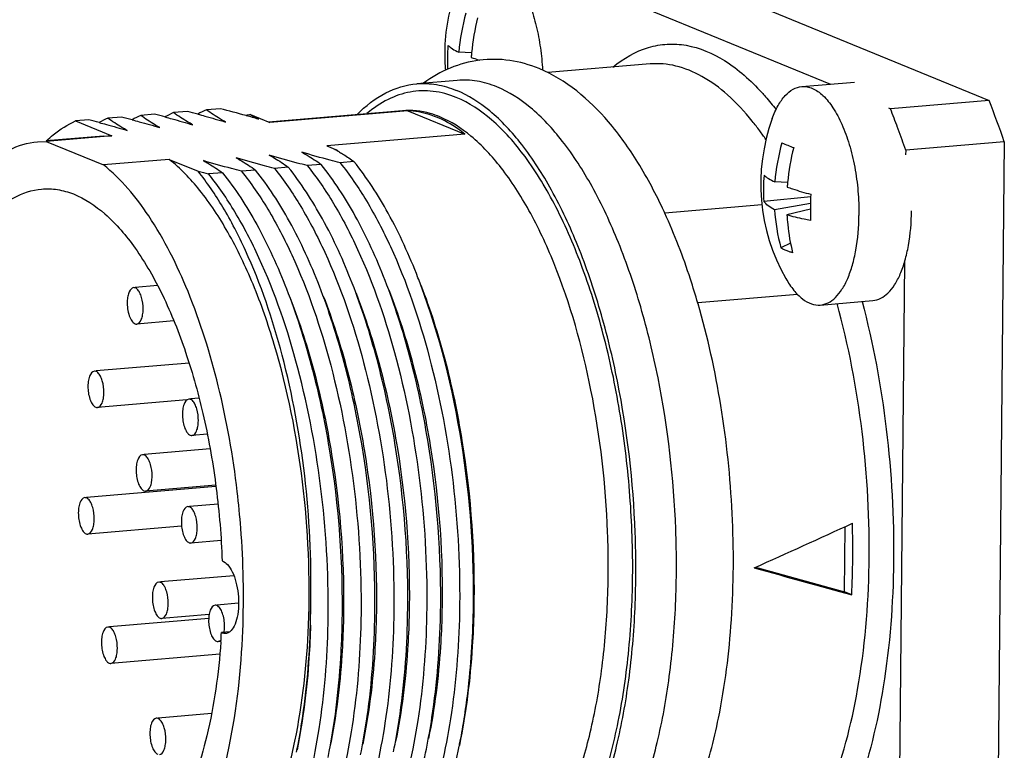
# Model space of a CAD drawing. Header units: millimetres. Extents: x 0 to 420, y 0 to 297.
# Tile 22 of 52: x 149 to 153.31, y 86.22 to 89.42. Entities that reach past the tile are written whole.
import ezdxf

# ---------------------------------------------------------------- set-up
doc = ezdxf.new("R2010")
doc.units = ezdxf.units.MM
doc.header["$LTSCALE"] = 23.1
doc.layers.add('COMPONENTS', color=7, linetype='CONTINUOUS')

msp = doc.modelspace()

# ---------------------------------------------------------------- linework, layer by layer
at = {"layer": 'COMPONENTS', "color": 7, "linetype": 'CONTINUOUS'}
for p, q in [((151.6303, 89.72359), (153.24088, 89.06266)), ((151.41646, 89.59749), (152.54648, 89.13376)), ((150.97495, 89.27063), (150.91919, 89.27337)), ((151.75685, 89.22209), (151.3092, 89.18406)), ((150.91237, 89.15035), (150.73478, 89.13526)), ((152.42085, 89.12309), (152.65112, 89.14265)), ((152.80034, 89.02958), (152.80912, 89.02598)), ((153.24088, 89.06266), (152.80912, 89.02598)), ((149.44328, 88.98962), (149.38245, 88.98446)), ((149.5872, 89.00185), (149.52637, 88.99668)), ((149.73111, 89.01408), (149.67029, 89.00891)), ((149.87503, 89.0263), (149.8142, 89.02113)), ((149.98737, 88.99603), (149.98885, 88.99561)), ((150.0073, 89.00031), (150.09099, 88.96596)), ((150.6723, 89.01755), (150.08653, 88.96779)), ((150.69545, 89.01731), (150.09099, 88.96596)), ((150.69545, 89.01731), (150.94619, 88.91441)), ((149.29936, 88.9774), (149.24132, 88.97247)), ((149.24132, 88.97247), (149.40018, 88.90728)), ((149.36264, 88.90629), (149.11216, 88.88501)), ((149.40018, 88.90728), (149.11234, 88.88282)), ((149.36252, 88.90626), (149.40018, 88.90728)), ((150.94619, 88.91441), (150.34173, 88.86306)), ((149.07468, 88.88181), (149.11234, 88.88282)), ((149.11234, 88.88282), (149.36308, 88.77993)), ((150.34173, 88.86306), (150.3865, 88.84469)), ((153.30773, 88.88107), (152.87597, 88.84439)), ((153.30773, 88.88107), (153.27174, 85.2648)), ((152.87597, 88.84439), (152.87577, 88.82452)), ((149.65092, 88.80438), (149.36308, 88.77993)), ((149.65092, 88.80438), (149.7774, 88.75247)), ((150.31628, 88.78222), (150.25545, 88.77705)), ((150.4602, 88.79444), (150.39937, 88.78927)), ((149.88453, 88.74554), (149.8237, 88.74037)), ((150.02844, 88.75776), (149.96762, 88.7526)), ((150.17236, 88.76999), (150.11154, 88.76482)), ((152.35883, 88.70273), (152.30307, 88.70546)), ((152.24637, 88.60497), (151.82108, 88.56884)), ((152.45998, 88.64026), (152.25444, 88.62051)), ((152.45893, 88.6107), (152.30187, 88.58395)), ((152.45858, 88.58566), (152.35599, 88.56174)), ((152.37149, 88.43723), (152.32959, 88.41637)), ((152.8711, 88.3551), (152.84485, 85.71726)), ((149.60023, 88.2516), (149.50273, 88.24332)), ((152.4026, 88.21252), (151.96591, 88.17542)), ((151.96653, 88.17229), (151.96564, 88.17537)), ((151.96679, 88.1724), (151.96591, 88.17542)), ((152.50211, 88.16653), (152.73238, 88.18609)), ((149.67166, 88.0971), (149.50888, 88.08327)), ((149.73824, 87.91235), (149.33077, 87.87773)), ((149.72837, 87.75093), (149.33692, 87.71768)), ((149.78223, 87.7584), (149.74449, 87.7552)), ((149.81803, 87.60087), (149.75064, 87.59514)), ((149.83027, 87.53622), (149.54184, 87.51172)), ((149.85577, 87.37194), (149.28868, 87.32376)), ((149.85495, 87.37774), (149.54799, 87.35166)), ((149.86489, 87.29502), (149.73981, 87.2844)), ((149.70519, 87.19857), (149.29483, 87.16371)), ((152.60766, 86.91012), (152.6105, 87.19615)), ((149.87841, 87.1356), (149.74596, 87.12434)), ((152.2187, 87.01885), (152.60766, 86.91012)), ((149.93439, 86.98141), (149.61277, 86.95409)), ((152.63956, 86.89703), (152.60766, 86.91012)), ((149.95493, 86.86106), (149.85926, 86.85294)), ((149.82398, 86.79418), (149.38982, 86.7573)), ((149.82591, 86.81162), (149.61892, 86.79404)), ((149.91639, 86.73546), (149.87982, 86.73236)), ((149.87709, 86.69388), (149.86541, 86.69288)), ((149.87266, 86.63774), (149.39597, 86.59724)), ((149.83677, 86.37812), (149.60207, 86.35818)), ((150.92089, 86.23422), (150.92166, 86.238))]:
    msp.add_line(p, q, dxfattribs=at)
for centre, radius, start, end in [((151.69447, 89.26512), 0.83709, 160.02343, 179.42974), ((151.7977, 89.20215), 0.88139, 164.03906, 175.36512), ((151.96572, 89.17703), 0.99519, 165.66161, 174.60312), ((151.67141, 89.23793), 0.80239, 175.315, 179.42829), ((151.69492, 89.26514), 0.83754, 179.43126, 184.81985), ((151.66967, 89.23797), 0.80065, 179.42972, 182.80554), ((151.94373, 89.17968), 0.97305, 174.63676, 175.78726), ((149.27499, 87.49958), 4.2628, 18.90992, 21.51091), ((148.20314, 84.15156), 4.99448, 75.08771, 75.62302), ((149.69546, 88.6067), 0.42506, 113.44142, 119.15439), ((148.34702, 84.16361), 4.99465, 75.08803, 75.62302), ((149.83938, 88.61893), 0.42506, 113.44153, 119.15794), ((148.49098, 84.17602), 4.99447, 75.0877, 75.62302), ((149.9833, 88.63115), 0.42506, 113.44143, 119.15423), ((148.71846, 84.51007), 4.66197, 74.20577, 75.63569), ((150.05953, 88.67283), 0.33162, 99.0629, 102.5785), ((149.01374, 85.56417), 3.5673, 73.24674, 74.13651), ((150.46557, 89.74628), 0.87549, 238.43653, 241.06731), ((149.00834, 87.5254), 4.08628, 20.3178, 21.54453), ((148.05919, 84.13918), 4.99464, 75.088, 75.62302), ((149.55154, 88.59448), 0.42506, 113.44152, 119.1576), ((151.24626, 88.19843), 1.23107, 36.44072, 38.90883), ((153.07835, 88.69721), 0.83709, 160.02343, 209.68814), ((148.89083, 87.48144), 4.21174, 20.20859, 20.3235), ((151.13904, 88.11905), 1.36448, 34.46177, 36.44764), ((148.76434, 87.43537), 4.34636, 18.91621, 20.20254), ((153.18159, 88.63424), 0.88139, 164.03906, 175.36512), ((155.05728, 95.43938), 7.1053, 247.464828, 247.911491), ((151.34125, 92.05091), 3.34535, 253.23529, 253.41748), ((149.94007, 88.0589), 0.90143, 59.85416, 61.05722), ((149.78702, 88.23869), 0.85242, 44.71676, 45.31018), ((149.96009, 88.09358), 0.86139, 59.54342, 59.84729), ((153.34961, 88.60912), 0.99519, 165.66161, 174.60312), ((151.06179, 93.57057), 4.98636, 255.07343, 255.62333), ((153.05529, 88.67003), 0.80239, 175.315, 179.42829), ((153.32762, 88.61177), 0.97305, 174.63676, 175.78726), ((153.0535, 88.67007), 0.80059, 179.4298, 183.54923), ((153.69223, 88.58128), 1.23367, 176.73942, 179.42654), ((149.72531, 87.6068), 2.30611, 24.65925, 24.84021), ((151.51241, 88.43493), 0.33647, 23.4537, 24.70914), ((153.11991, 88.63321), 0.81953, 183.44637, 195.3426), ((153.67441, 88.58153), 1.21584, 179.42968, 179.80504), ((153.65353, 88.58147), 1.19496, 179.79908, 182.16217), ((148.10236, 87.25976), 2.83071, 20.55643, 21.26266), ((151.9123, 88.16315), 0.055, 9.57017, 12.89297), ((145.96639, 86.88359), 4.00981, 4.37451, 6.67064), ((146.11971, 86.89033), 3.85642, 357.76827, 4.44834), ((148.64713, 87.09371), 3.99727, 357.17969, 1.67993), ((146.45802, 86.86664), 3.81273, 358.47765, 0.07849), ((146.50384, 86.85861), 3.76693, 358.58151, 0.20157), ((149.753, 86.75747), 0.14049, 350.07799, 354.84596), ((146.81995, 86.91023), 3.06504, 355.91566, 356.67312), ((148.13294, 86.80032), 2.84488, 349.77368, 350.81693), ((148.05545, 86.81306), 2.9234, 350.81291, 350.9841), ((148.27051, 86.77547), 2.70509, 348.65675, 349.7745), ((148.34877, 86.76), 2.6253, 348.53134, 348.65183)]:
    msp.add_arc(centre, radius, start, end, dxfattribs=at)
for major_axis, ratio, start_param, end_param in [((5.04147, 2.1764), 0.1138615, -1.4599906, -1.3729241), ((5.01202, -1.41846), 0.019175, -1.4043082, -1.3172417)]:
    msp.add_ellipse((151.40864, 87.34588), major_axis=major_axis, ratio=ratio, start_param=start_param, end_param=end_param, dxfattribs=at)
for points, knots in [([(151.03697, 89.69099), (151.04406, 89.69159), (151.05875, 89.69105), (151.08915, 89.68267), (151.12709, 89.65762), (151.16738, 89.61107), (151.20387, 89.54867), (151.2352, 89.4727), (151.26018, 89.38609), (151.27776, 89.29236), (151.28406, 89.22764), (151.28579, 89.19486)], [0, 0, 0, 0, 0.0358353, 0.0732684, 0.157638, 0.2598806, 0.3813261, 0.5202084, 0.6729021, 0.8346397, 1, 1, 1, 1]), ([(150.87171, 89.30347), (150.87751, 89.29781), (150.89291, 89.28675), (150.90955, 89.27798), (150.91919, 89.27337)], [0, 0, 0, 0, 0.4315062, 1, 1, 1, 1]), ([(151.59405, 89.20869), (151.63971, 89.24633), (151.71747, 89.29173), (151.83128, 89.31186), (151.94777, 89.30483), (152.09877, 89.23966), (152.19778, 89.14971), (152.24617, 89.09648)], [0, 0, 0, 0, 0.2398264, 0.3519056, 0.4645505, 0.7084649, 1, 1, 1, 1]), ([(150.97331, 89.25116), (150.97635, 89.25007), (150.9891, 89.24556), (151.00194, 89.24132), (151.01175, 89.23821)], [0, 0, 0, 0, 0.2387483, 1, 1, 1, 1]), ([(151.27069, 89.20182), (151.22948, 89.21873), (151.14323, 89.24316), (151.00888, 89.24451), (150.87899, 89.20929), (150.80101, 89.16449), (150.76475, 89.13815)], [0, 0, 0, 0, 0.2508533, 0.4989381, 0.7475263, 1, 1, 1, 1]), ([(151.81777, 88.57622), (151.78375, 88.64969), (151.71138, 88.7869), (151.54898, 89.01665), (151.38864, 89.15342), (151.27069, 89.20182)], [0, 0, 0, 0, 0.2871978, 0.5477475, 1, 1, 1, 1]), ([(152.20422, 88.97164), (152.17109, 89.01266), (152.10365, 89.08564), (151.99075, 89.16961), (151.87433, 89.21834), (151.79445, 89.22525), (151.75685, 89.22209)], [0, 0, 0, 0, 0.2971769, 0.5573098, 0.7873432, 1, 1, 1, 1]), ([(150.47342, 89.00079), (150.51048, 89.03812), (150.58996, 89.10106), (150.68799, 89.13129), (150.73478, 89.13526)], [0, 0, 0, 0, 0.5283689, 1, 1, 1, 1]), ([(150.73478, 89.13526), (150.76352, 89.1377), (150.82328, 89.13506), (150.88049, 89.11808), (150.90849, 89.10659)], [0, 0, 0, 0, 0.4879627, 1, 1, 1, 1]), ([(151.08609, 89.12168), (151.05809, 89.13317), (151.00088, 89.15015), (150.94111, 89.15279), (150.91237, 89.15035)], [0, 0, 0, 0, 0.5120191, 1, 1, 1, 1]), ([(151.22388, 85.48356), (151.27273, 85.48771), (151.37553, 85.5206), (151.50864, 85.63083), (151.62387, 85.79403), (151.72006, 86.00528), (151.79507, 86.25856), (151.84663, 86.54615), (151.87306, 86.85895), (151.87343, 87.29724), (151.82282, 87.73563), (151.72203, 88.15254), (151.62631, 88.43353), (151.51269, 88.67826), (151.38448, 88.87924), (151.24549, 89.03057), (151.13892, 89.1), (151.08609, 89.12168)], [0, 0, 0, 0, 0.0357343, 0.0761001, 0.1239291, 0.1801846, 0.2445639, 0.3159653, 0.3927711, 0.4730316, 0.6351549, 0.7127707, 0.7853298, 0.851139, 0.9089824, 0.9583755, 1, 1, 1, 1]), ([(152.29163, 88.98319), (152.29876, 89.00283), (152.31434, 89.03837), (152.34481, 89.08285), (152.38023, 89.11298), (152.40778, 89.12198), (152.42085, 89.12309)], [0, 0, 0, 0, 0.3136125, 0.5796457, 0.8031327, 1, 1, 1, 1]), ([(152.42085, 89.12309), (152.42856, 89.12374), (152.44464, 89.12297), (152.46852, 89.11561), (152.49208, 89.10234), (152.52441, 89.07574), (152.56194, 89.02784), (152.59984, 88.95525), (152.63122, 88.86779), (152.65454, 88.7696), (152.66866, 88.66537), (152.67151, 88.59429), (152.67116, 88.55876)], [0, 0, 0, 0, 0.0349857, 0.0718019, 0.1119479, 0.1564466, 0.2602397, 0.3841279, 0.5253262, 0.6790675, 0.8394386, 1, 1, 1, 1]), ([(150.90818, 89.07521), (150.87579, 89.0885), (150.80889, 89.10704), (150.70479, 89.10428), (150.60452, 89.06966), (150.54517, 89.02885), (150.51692, 89.00484)], [0, 0, 0, 0, 0.25077, 0.4899707, 0.7344994, 1, 1, 1, 1]), ([(150.87288, 85.52853), (150.92135, 85.50864), (151.02697, 85.48638), (151.18846, 85.53257), (151.32959, 85.65014), (151.44947, 85.82682), (151.54755, 86.05689), (151.62114, 86.33281), (151.66768, 86.64493), (151.68536, 86.98177), (151.67346, 87.33071), (151.63239, 87.6786), (151.56372, 88.01231), (151.47008, 88.31932), (151.35508, 88.5883), (151.22264, 88.80971), (151.07739, 88.97612), (150.96429, 89.05218), (150.90818, 89.07521)], [0, 0, 0, 0, 0.037259, 0.0738792, 0.1154351, 0.1653027, 0.2245059, 0.2925252, 0.3678969, 0.4485646, 0.5321106, 0.6159376, 0.6974311, 0.774121, 0.843857, 0.9050243, 0.9568612, 1, 1, 1, 1]), ([(151.04629, 85.46847), (151.09514, 85.47262), (151.19795, 85.50552), (151.33105, 85.61575), (151.44628, 85.77894), (151.54247, 85.9902), (151.61748, 86.24348), (151.66904, 86.53107), (151.69547, 86.84387), (151.69584, 87.28216), (151.64523, 87.72055), (151.54443, 88.13745), (151.44872, 88.41845), (151.3351, 88.66318), (151.20689, 88.86416), (151.06789, 89.01549), (150.96133, 89.08491), (150.90849, 89.10659)], [0, 0, 0, 0, 0.0357346, 0.0761006, 0.1239299, 0.1801854, 0.2445646, 0.3159662, 0.3927722, 0.4730326, 0.6351556, 0.7127711, 0.7853302, 0.8511395, 0.9089826, 0.9583756, 1, 1, 1, 1]), ([(152.24617, 89.09648), (152.25144, 89.09067), (152.27285, 89.06658), (152.2932, 89.04157), (152.30804, 89.02223)], [0, 0, 0, 0, 0.2434752, 1, 1, 1, 1]), ([(149.61026, 88.94338), (149.6025, 88.94767), (149.57373, 88.96412), (149.54591, 88.98228), (149.52637, 88.99668)], [0, 0, 0, 0, 0.267476, 1, 1, 1, 1]), ([(149.63232, 88.99006), (149.6428, 88.98727), (149.68355, 88.97626), (149.72415, 88.96465), (149.75418, 88.95561)], [0, 0, 0, 0, 0.2569613, 1, 1, 1, 1]), ([(149.75418, 88.95561), (149.74642, 88.9599), (149.71765, 88.97635), (149.68983, 88.99451), (149.67029, 89.00891)], [0, 0, 0, 0, 0.267476, 1, 1, 1, 1]), ([(149.77626, 89.00228), (149.78674, 88.99949), (149.82749, 88.98848), (149.86807, 88.97688), (149.8981, 88.96783)], [0, 0, 0, 0, 0.25696, 1, 1, 1, 1]), ([(149.8981, 88.96783), (149.89034, 88.97212), (149.86157, 88.98858), (149.83375, 89.00673), (149.8142, 89.02113)], [0, 0, 0, 0, 0.267476, 1, 1, 1, 1]), ([(150.83544, 88.99063), (150.82205, 88.99612), (150.7698, 89.01456), (150.71309, 89.02102), (150.6723, 89.01755)], [0, 0, 0, 0, 0.2612235, 1, 1, 1, 1]), ([(150.82105, 88.9894), (150.81072, 88.99364), (150.77031, 89.00841), (150.72728, 89.01629), (150.69545, 89.01731)], [0, 0, 0, 0, 0.2596314, 1, 1, 1, 1]), ([(150.94619, 88.91441), (150.93608, 88.92242), (150.89702, 88.95151), (150.85419, 88.9758), (150.82105, 88.9894)], [0, 0, 0, 0, 0.264649, 1, 1, 1, 1]), ([(150.96485, 85.57395), (151.01073, 85.57785), (151.10727, 85.60874), (151.23227, 85.71227), (151.34049, 85.86553), (151.43082, 86.06392), (151.50127, 86.30178), (151.54969, 86.57187), (151.57451, 86.86561), (151.57488, 87.27731), (151.51642, 87.78153), (151.38478, 88.2536), (151.2361, 88.57421), (151.11567, 88.76295), (150.98514, 88.90507), (150.88506, 88.97026), (150.83544, 88.99063)], [0, 0, 0, 0, 0.03574, 0.0761124, 0.123949, 0.1802136, 0.2446032, 0.316016, 0.3928341, 0.4731075, 0.6352569, 0.7852953, 0.8511151, 0.9089678, 0.9583688, 1, 1, 1, 1]), ([(149.11235, 88.88505), (149.12242, 88.89444), (149.1617, 88.9286), (149.20631, 88.95695), (149.24132, 88.97247)], [0, 0, 0, 0, 0.264479, 1, 1, 1, 1]), ([(149.34448, 88.96561), (149.35496, 88.96281), (149.39572, 88.9518), (149.43631, 88.9402), (149.46634, 88.93115)], [0, 0, 0, 0, 0.2569612, 1, 1, 1, 1]), ([(149.46634, 88.93115), (149.45859, 88.93544), (149.42982, 88.9519), (149.402, 88.97005), (149.38245, 88.98446)], [0, 0, 0, 0, 0.267476, 1, 1, 1, 1]), ([(149.48842, 88.97783), (149.4989, 88.97503), (149.53965, 88.96403), (149.58023, 88.95243), (149.61026, 88.94338)], [0, 0, 0, 0, 0.2569601, 1, 1, 1, 1]), ([(149.07908, 85.54016), (149.03293, 85.57669), (148.94341, 85.6689), (148.82796, 85.83936), (148.72383, 86.04774), (148.60028, 86.37896), (148.49612, 86.8423), (148.45886, 87.32532), (148.47265, 87.71014), (148.50455, 87.98009), (148.55707, 88.22621), (148.62872, 88.44156), (148.71761, 88.62036), (148.82207, 88.75802), (148.94107, 88.85057), (149.03149, 88.87814), (149.07468, 88.88183)], [0, 0, 0, 0, 0.0474658, 0.1027289, 0.165512, 0.2348741, 0.3874226, 0.5467079, 0.6241647, 0.6976818, 0.7656509, 0.8267819, 0.880262, 0.926004, 0.9650409, 1, 1, 1, 1]), ([(150.08847, 88.82329), (150.09623, 88.819), (150.125, 88.80255), (150.15282, 88.78439), (150.17236, 88.76999)], [0, 0, 0, 0, 0.267476, 1, 1, 1, 1]), ([(150.25545, 88.77705), (150.24097, 88.78076), (150.18508, 88.79535), (150.12945, 88.81095), (150.08847, 88.82329)], [0, 0, 0, 0, 0.2589666, 1, 1, 1, 1]), ([(150.23239, 88.83552), (150.24014, 88.83123), (150.26892, 88.81477), (150.29674, 88.79662), (150.31628, 88.78222)], [0, 0, 0, 0, 0.267476, 1, 1, 1, 1]), ([(150.39937, 88.78927), (150.38488, 88.79299), (150.329, 88.80757), (150.27337, 88.82317), (150.23239, 88.83552)], [0, 0, 0, 0, 0.2589666, 1, 1, 1, 1]), ([(150.39672, 88.83611), (150.40247, 88.83272), (150.42414, 88.81964), (150.44519, 88.8055), (150.4602, 88.79444)], [0, 0, 0, 0, 0.2635297, 1, 1, 1, 1]), ([(149.94905, 87.34938), (149.93083, 87.50515), (149.87841, 87.8028), (149.75087, 88.21064), (149.58626, 88.54185), (149.44117, 88.71812), (149.36308, 88.77993)], [0, 0, 0, 0, 0.2985426, 0.5737373, 0.8104221, 1, 1, 1, 1]), ([(150.26104, 86.76461), (150.26934, 86.97401), (150.25085, 87.38933), (150.15178, 87.88936), (150.02605, 88.25088), (149.91761, 88.47902), (149.79591, 88.66505), (149.70036, 88.76525), (149.65092, 88.80438)], [0, 0, 0, 0, 0.2875243, 0.5678136, 0.6959813, 0.8119086, 0.9134898, 1, 1, 1, 1]), ([(149.80063, 88.79884), (149.80839, 88.79455), (149.83716, 88.7781), (149.86498, 88.75994), (149.88453, 88.74554)], [0, 0, 0, 0, 0.267476, 1, 1, 1, 1]), ([(149.96762, 88.7526), (149.95313, 88.75631), (149.89724, 88.7709), (149.84161, 88.78649), (149.80063, 88.79884)], [0, 0, 0, 0, 0.2589666, 1, 1, 1, 1]), ([(149.94455, 88.81107), (149.95231, 88.80678), (149.98108, 88.79032), (150.0089, 88.77217), (150.02844, 88.75776)], [0, 0, 0, 0, 0.267476, 1, 1, 1, 1]), ([(150.11154, 88.76482), (150.09705, 88.76854), (150.04116, 88.78312), (149.98553, 88.79872), (149.94455, 88.81107)], [0, 0, 0, 0, 0.2589666, 1, 1, 1, 1]), ([(150.25545, 88.77705), (150.29787, 88.72456), (150.37863, 88.60593), (150.52288, 88.32682), (150.66287, 87.9141), (150.76251, 87.37483), (150.78197, 86.99762), (150.77825, 86.80854)], [0, 0, 0, 0, 0.0977993, 0.2071898, 0.4546154, 0.7259149, 1, 1, 1, 1]), ([(150.59645, 88.27408), (150.55885, 88.37069), (150.47856, 88.54782), (150.37304, 88.71198), (150.31628, 88.78222)], [0, 0, 0, 0, 0.5344454, 1, 1, 1, 1]), ([(150.39937, 88.78927), (150.44178, 88.73679), (150.52254, 88.61816), (150.66679, 88.33904), (150.80679, 87.92633), (150.90642, 87.38707), (150.92589, 87.00985), (150.92217, 86.82077)], [0, 0, 0, 0, 0.0977999, 0.207191, 0.4546149, 0.7259112, 1, 1, 1, 1]), ([(150.74037, 88.2863), (150.70277, 88.38291), (150.62248, 88.56004), (150.51696, 88.7242), (150.4602, 88.79444)], [0, 0, 0, 0, 0.5344463, 1, 1, 1, 1]), ([(150.27075, 86.87186), (150.27464, 87.05428), (150.25659, 87.41679), (150.16208, 87.93326), (150.02947, 88.3264), (149.89328, 88.5909), (149.81727, 88.70296), (149.7774, 88.75247)], [0, 0, 0, 0, 0.2770327, 0.549024, 0.7952046, 0.9034781, 1, 1, 1, 1]), ([(150.3465, 86.77187), (150.35022, 86.96095), (150.33075, 87.33816), (150.23112, 87.87742), (150.09112, 88.29014), (149.94687, 88.56925), (149.86611, 88.68788), (149.8237, 88.74037)], [0, 0, 0, 0, 0.2740865, 0.5453845, 0.7928087, 0.9022001, 1, 1, 1, 1]), ([(149.88453, 88.74554), (149.94128, 88.6753), (150.04681, 88.51114), (150.1271, 88.334), (150.16469, 88.2374)], [0, 0, 0, 0, 0.4655568, 1, 1, 1, 1]), ([(149.96762, 88.7526), (150.01003, 88.70011), (150.09079, 88.58148), (150.23504, 88.30236), (150.37504, 87.88965), (150.47467, 87.35039), (150.49414, 86.97317), (150.49041, 86.7841)], [0, 0, 0, 0, 0.0978008, 0.2071924, 0.4546156, 0.7259134, 1, 1, 1, 1]), ([(150.30861, 88.24962), (150.27101, 88.34623), (150.19072, 88.52337), (150.0852, 88.68752), (150.02844, 88.75776)], [0, 0, 0, 0, 0.5344476, 1, 1, 1, 1]), ([(150.11154, 88.76482), (150.15395, 88.71234), (150.23471, 88.5937), (150.37896, 88.31459), (150.51895, 87.90187), (150.61859, 87.36261), (150.63805, 86.9854), (150.63433, 86.79633)], [0, 0, 0, 0, 0.0977993, 0.2071897, 0.4546173, 0.7259149, 1, 1, 1, 1]), ([(150.45253, 88.26185), (150.41493, 88.35846), (150.33464, 88.53559), (150.22912, 88.69975), (150.17236, 88.76999)], [0, 0, 0, 0, 0.5344456, 1, 1, 1, 1]), ([(152.25559, 88.73556), (152.2614, 88.7299), (152.27679, 88.71884), (152.29344, 88.71008), (152.30307, 88.70546)], [0, 0, 0, 0, 0.4315062, 1, 1, 1, 1]), ([(149.29507, 85.64615), (149.25092, 85.65089), (149.15699, 85.68391), (149.0316, 85.78458), (148.91473, 85.93238), (148.80923, 86.12291), (148.71816, 86.34997), (148.61826, 86.69854), (148.5634, 87.07279), (148.55334, 87.45217), (148.56945, 87.727), (148.60851, 87.98155), (148.66912, 88.20699), (148.74922, 88.3958), (148.84682, 88.54207), (148.96083, 88.64129), (149.05013, 88.67099), (149.09241, 88.67458)], [0, 0, 0, 0, 0.0381549, 0.0830262, 0.1366074, 0.1990939, 0.2695568, 0.346363, 0.5102761, 0.5927268, 0.6722143, 0.7464896, 0.8136423, 0.8723079, 0.9219815, 0.9635459, 1, 1, 1, 1]), ([(149.09241, 88.67458), (149.11538, 88.67653), (149.16307, 88.67464), (149.26176, 88.64656), (149.38463, 88.56314), (149.51442, 88.40899), (149.63135, 88.20292), (149.73077, 87.95274), (149.80874, 87.66865), (149.86179, 87.3627), (149.87907, 87.1521), (149.88294, 87.04579)], [0, 0, 0, 0, 0.0355871, 0.0728324, 0.1571364, 0.2597449, 0.3818109, 0.5213102, 0.6743252, 0.8357792, 1, 1, 1, 1]), ([(152.3572, 88.68325), (152.36484, 88.6805), (152.39893, 88.66876), (152.43358, 88.65869), (152.46056, 88.65145)], [0, 0, 0, 0, 0.225295, 1, 1, 1, 1]), ([(152.30187, 88.58395), (152.29205, 88.58905), (152.27477, 88.59944), (152.25988, 88.61332), (152.25444, 88.62051)], [0, 0, 0, 0, 0.5511126, 1, 1, 1, 1]), ([(151.96564, 88.17537), (151.95544, 88.21047), (151.91426, 88.34409), (151.86421, 88.4751), (151.82112, 88.56896)], [0, 0, 0, 0, 0.2614249, 1, 1, 1, 1]), ([(152.35599, 88.56174), (152.35676, 88.54756), (152.36111, 88.4916), (152.37067, 88.43602), (152.38083, 88.39534)], [0, 0, 0, 0, 0.2529766, 1, 1, 1, 1]), ([(152.45942, 88.53639), (152.44986, 88.53813), (152.41501, 88.54494), (152.38049, 88.55366), (152.35599, 88.56174)], [0, 0, 0, 0, 0.2735811, 1, 1, 1, 1]), ([(152.50211, 88.16653), (152.51388, 88.16753), (152.53849, 88.17491), (152.57104, 88.19971), (152.59972, 88.23667), (152.62427, 88.28472), (152.64424, 88.34268), (152.66481, 88.43444), (152.67066, 88.5081), (152.67116, 88.55876)], [0, 0, 0, 0, 0.0776538, 0.1640772, 0.2649907, 0.3827441, 0.5172737, 0.6669456, 1, 1, 1, 1]), ([(152.73239, 88.1861), (152.74416, 88.1871), (152.76876, 88.19448), (152.80131, 88.21928), (152.82999, 88.25623), (152.85454, 88.30429), (152.87452, 88.36225), (152.89508, 88.454), (152.90093, 88.52766), (152.90143, 88.57833)], [0, 0, 0, 0, 0.0776539, 0.1640781, 0.2649924, 0.3827463, 0.5172759, 0.6669474, 1, 1, 1, 1]), ([(152.38083, 88.39534), (152.3761, 88.39675), (152.35851, 88.40241), (152.34142, 88.40976), (152.32959, 88.41637)], [0, 0, 0, 0, 0.2671125, 1, 1, 1, 1]), ([(150.69516, 86.80149), (150.70016, 87.05558), (150.67182, 87.4362), (150.56879, 87.92176), (150.49501, 88.1527), (150.45253, 88.26185)], [0, 0, 0, 0, 0.5124361, 0.7638437, 1, 1, 1, 1]), ([(150.83908, 86.81372), (150.84408, 87.06782), (150.81574, 87.44843), (150.71271, 87.934), (150.63893, 88.16493), (150.59645, 88.27408)], [0, 0, 0, 0, 0.5124425, 0.7638461, 1, 1, 1, 1]), ([(150.983, 86.82599), (150.98787, 87.07355), (150.95261, 87.55889), (150.83586, 88.03231), (150.75282, 88.25371)], [0, 0, 0, 0, 0.5115183, 1, 1, 1, 1]), ([(150.75307, 88.25367), (150.79422, 88.14793), (150.86548, 87.92334), (150.96446, 87.4486), (150.99047, 87.07567), (150.98473, 86.8262)], [0, 0, 0, 0, 0.2341691, 0.484998, 1, 1, 1, 1]), ([(152.35114, 88.28262), (152.36149, 88.26447), (152.38284, 88.23207), (152.42038, 88.19337), (152.46036, 88.16965), (152.48904, 88.16542), (152.50211, 88.16653)], [0, 0, 0, 0, 0.313613, 0.5796459, 0.8031325, 1, 1, 1, 1]), ([(149.49526, 88.24268), (149.48652, 88.2419), (149.47509, 88.22648), (149.46926, 88.20463), (149.46756, 88.18982), (149.46727, 88.1819)], [0, 0, 0, 0, 0.3747342, 0.6615024, 1, 1, 1, 1]), ([(149.50896, 88.08328), (149.51814, 88.0841), (149.52984, 88.10084), (149.53549, 88.12398), (149.53847, 88.15726), (149.53412, 88.19094), (149.5231, 88.22016), (149.51538, 88.23178), (149.511, 88.23595)], [0, 0, 0, 0, 0.1650034, 0.2925427, 0.4423031, 0.7554227, 0.8916675, 1, 1, 1, 1]), ([(150.16469, 88.2374), (150.20717, 88.12826), (150.28095, 87.89735), (150.38397, 87.41183), (150.41232, 87.03125), (150.40733, 86.77717)], [0, 0, 0, 0, 0.2361534, 0.4875578, 1, 1, 1, 1]), ([(150.55124, 86.78927), (150.55624, 87.04336), (150.5279, 87.42398), (150.42487, 87.90954), (150.35109, 88.14047), (150.30861, 88.24962)], [0, 0, 0, 0, 0.5124362, 0.7638419, 1, 1, 1, 1]), ([(150.4696, 88.21799), (150.51082, 88.1121), (150.58223, 87.88796), (150.68121, 87.4171), (150.70749, 87.04809), (150.70138, 86.80204)], [0, 0, 0, 0, 0.236369, 0.4880213, 1, 1, 1, 1]), ([(150.61352, 88.23022), (150.65473, 88.12432), (150.72615, 87.90019), (150.82513, 87.42933), (150.8514, 87.06032), (150.84529, 86.81426)], [0, 0, 0, 0, 0.236369, 0.4880213, 1, 1, 1, 1]), ([(149.46727, 88.1819), (149.46651, 88.16093), (149.47039, 88.13065), (149.48494, 88.09813), (149.49567, 88.08684), (149.50133, 88.08451)], [0, 0, 0, 0, 0.5886858, 0.8284404, 1, 1, 1, 1]), ([(150.18176, 88.19354), (150.22298, 88.08765), (150.2944, 87.86351), (150.39338, 87.39265), (150.41965, 87.02364), (150.41354, 86.77758)], [0, 0, 0, 0, 0.236369, 0.4880213, 1, 1, 1, 1]), ([(150.32568, 88.20577), (150.3669, 88.09987), (150.43832, 87.87574), (150.5373, 87.40487), (150.56357, 87.03587), (150.55746, 86.78981)], [0, 0, 0, 0, 0.236369, 0.4880213, 1, 1, 1, 1]), ([(152.05623, 86.35778), (152.08517, 86.49934), (152.12244, 86.7981), (152.12473, 87.25722), (152.07603, 87.72172), (152.00925, 88.02601), (151.96679, 88.1724)], [0, 0, 0, 0, 0.2366248, 0.4912763, 0.7504074, 1, 1, 1, 1]), ([(152.53899, 86.02809), (152.59862, 86.1738), (152.68394, 86.50653), (152.72899, 87.04118), (152.69814, 87.60983), (152.62607, 87.98942), (152.57584, 88.17293)], [0, 0, 0, 0, 0.2170847, 0.4693794, 0.7376627, 1, 1, 1, 1]), ([(152.68498, 88.18218), (152.73346, 87.99879), (152.80369, 87.62052), (152.83549, 87.05334), (152.79479, 86.51663), (152.71527, 86.18017), (152.65968, 86.0302)], [0, 0, 0, 0, 0.2611071, 0.5276667, 0.7798415, 1, 1, 1, 1]), ([(149.3233, 87.87709), (149.31308, 87.87618), (149.30085, 87.8562), (149.29578, 87.83017), (149.29423, 87.79371), (149.30065, 87.75831), (149.31475, 87.73029), (149.32439, 87.72097), (149.32937, 87.71892)], [0, 0, 0, 0, 0.1740521, 0.3111874, 0.4698359, 0.7841373, 0.9087688, 1, 1, 1, 1]), ([(149.337, 87.71769), (149.34618, 87.71851), (149.35789, 87.73525), (149.36353, 87.75839), (149.36651, 87.79167), (149.36217, 87.82535), (149.35114, 87.85457), (149.34342, 87.86619), (149.33904, 87.87036)], [0, 0, 0, 0, 0.1650034, 0.2925427, 0.4423031, 0.7554227, 0.8916675, 1, 1, 1, 1]), ([(149.73702, 87.75455), (149.7268, 87.75364), (149.71457, 87.73366), (149.7095, 87.70763), (149.70795, 87.67117), (149.71436, 87.63577), (149.72847, 87.60776), (149.73811, 87.59843), (149.74309, 87.59639)], [0, 0, 0, 0, 0.1740521, 0.3111874, 0.4698359, 0.7841373, 0.9087688, 1, 1, 1, 1]), ([(149.75072, 87.59515), (149.7599, 87.59598), (149.7716, 87.61272), (149.77725, 87.63585), (149.78023, 87.66913), (149.77588, 87.70281), (149.76486, 87.73204), (149.75714, 87.74366), (149.75276, 87.74783)], [0, 0, 0, 0, 0.1650034, 0.2925427, 0.4423031, 0.7554227, 0.8916675, 1, 1, 1, 1]), ([(149.53437, 87.51108), (149.52414, 87.51016), (149.51192, 87.49018), (149.50684, 87.46416), (149.50529, 87.42769), (149.51171, 87.39229), (149.52582, 87.36428), (149.53546, 87.35495), (149.54044, 87.35291)], [0, 0, 0, 0, 0.1740521, 0.3111874, 0.4698359, 0.7841373, 0.9087688, 1, 1, 1, 1]), ([(149.54807, 87.35168), (149.55725, 87.3525), (149.56895, 87.36924), (149.57459, 87.39238), (149.57758, 87.42565), (149.57323, 87.45933), (149.5622, 87.48856), (149.55449, 87.50018), (149.55011, 87.50435)], [0, 0, 0, 0, 0.1650034, 0.2925427, 0.4423031, 0.7554227, 0.8916675, 1, 1, 1, 1]), ([(149.28121, 87.32312), (149.27099, 87.32221), (149.25876, 87.30223), (149.25369, 87.2762), (149.25214, 87.23974), (149.25855, 87.20434), (149.27266, 87.17633), (149.2823, 87.167), (149.28728, 87.16496)], [0, 0, 0, 0, 0.1740521, 0.3111874, 0.4698359, 0.7841373, 0.9087688, 1, 1, 1, 1]), ([(149.29491, 87.16372), (149.30409, 87.16454), (149.31579, 87.18128), (149.32144, 87.20442), (149.32442, 87.2377), (149.32007, 87.27138), (149.30905, 87.30061), (149.30133, 87.31222), (149.29695, 87.31639)], [0, 0, 0, 0, 0.1650034, 0.2925427, 0.4423031, 0.7554227, 0.8916675, 1, 1, 1, 1]), ([(149.73234, 87.28376), (149.72211, 87.28284), (149.70989, 87.26286), (149.70481, 87.23684), (149.70326, 87.20037), (149.70968, 87.16497), (149.72379, 87.13696), (149.73343, 87.12763), (149.7384, 87.12559)], [0, 0, 0, 0, 0.1740521, 0.3111874, 0.4698359, 0.7841373, 0.9087688, 1, 1, 1, 1]), ([(149.74603, 87.12436), (149.75521, 87.12518), (149.76692, 87.14192), (149.77256, 87.16506), (149.77554, 87.19833), (149.7712, 87.23201), (149.76017, 87.26124), (149.75246, 87.27286), (149.74807, 87.27703)], [0, 0, 0, 0, 0.1650034, 0.2925427, 0.4423031, 0.7554227, 0.8916675, 1, 1, 1, 1]), ([(149.88294, 87.04579), (149.89195, 87.04316), (149.91029, 87.02869), (149.92978, 86.99601), (149.9451, 86.95221), (149.9569, 86.88557), (149.95571, 86.81852), (149.93863, 86.76254), (149.9246, 86.74177), (149.91639, 86.73545)], [0, 0, 0, 0, 0.0824098, 0.1941312, 0.3326222, 0.487309, 0.7882077, 0.9090241, 1, 1, 1, 1]), ([(149.6053, 86.95345), (149.59508, 86.95253), (149.58285, 86.93255), (149.57778, 86.90653), (149.57623, 86.87007), (149.58264, 86.83467), (149.59675, 86.80665), (149.60639, 86.79733), (149.61137, 86.79528)], [0, 0, 0, 0, 0.1740521, 0.3111874, 0.4698359, 0.7841373, 0.9087688, 1, 1, 1, 1]), ([(149.619, 86.79405), (149.62818, 86.79487), (149.63988, 86.81161), (149.64553, 86.83475), (149.64851, 86.86803), (149.64416, 86.90171), (149.63313, 86.93093), (149.62542, 86.94255), (149.62104, 86.94672)], [0, 0, 0, 0, 0.1650034, 0.2925427, 0.4423031, 0.7554227, 0.8916675, 1, 1, 1, 1]), ([(149.85179, 86.8523), (149.84157, 86.85138), (149.82934, 86.8314), (149.82427, 86.80538), (149.82272, 86.76891), (149.82913, 86.73351), (149.84324, 86.7055), (149.85288, 86.69617), (149.85786, 86.69413)], [0, 0, 0, 0, 0.1740521, 0.3111874, 0.4698359, 0.7841373, 0.9087688, 1, 1, 1, 1]), ([(149.89292, 86.74485), (149.89471, 86.76443), (149.89241, 86.79356), (149.88109, 86.82713), (149.87254, 86.8408), (149.86753, 86.84557)], [0, 0, 0, 0, 0.5555783, 0.8046862, 1, 1, 1, 1]), ([(150.63433, 86.79633), (150.6313, 86.64229), (150.60866, 86.35265), (150.53246, 86.01068), (150.44199, 85.77998), (150.34798, 85.60683), (150.25351, 85.49844), (150.18088, 85.45253)], [0, 0, 0, 0, 0.3163454, 0.5948068, 0.7158589, 0.8235628, 1, 1, 1, 1]), ([(150.77825, 86.80854), (150.77522, 86.65451), (150.75257, 86.36486), (150.67638, 86.0229), (150.5859, 85.7922), (150.4919, 85.61905), (150.39743, 85.51066), (150.32479, 85.46475)], [0, 0, 0, 0, 0.3163506, 0.594809, 0.7158583, 0.8235612, 1, 1, 1, 1]), ([(150.92217, 86.82077), (150.9191, 86.66465), (150.89595, 86.37146), (150.81782, 86.02576), (150.72491, 85.7937), (150.62874, 85.62095), (150.53169, 85.51384), (150.4576, 85.47019)], [0, 0, 0, 0, 0.317854, 0.5968505, 0.7177159, 0.8249475, 1, 1, 1, 1]), ([(150.48913, 86.19754), (150.49854, 86.24355), (150.53303, 86.43908), (150.54826, 86.63778), (150.55124, 86.78927)], [0, 0, 0, 0, 0.2366164, 1, 1, 1, 1]), ([(150.55746, 86.78981), (150.55627, 86.74182), (150.54813, 86.55877), (150.52564, 86.37614), (150.49856, 86.24365)], [0, 0, 0, 0, 0.261992, 1, 1, 1, 1]), ([(150.63305, 86.20977), (150.64246, 86.25578), (150.67695, 86.4513), (150.69218, 86.65), (150.69516, 86.80149)], [0, 0, 0, 0, 0.2366146, 1, 1, 1, 1]), ([(150.70138, 86.80204), (150.70018, 86.75404), (150.69205, 86.571), (150.66956, 86.38837), (150.64248, 86.25588)], [0, 0, 0, 0, 0.261992, 1, 1, 1, 1]), ([(150.77697, 86.22199), (150.78638, 86.26801), (150.82087, 86.46353), (150.8361, 86.66223), (150.83908, 86.81372)], [0, 0, 0, 0, 0.2366173, 1, 1, 1, 1]), ([(150.84529, 86.81426), (150.8441, 86.76627), (150.83597, 86.58323), (150.81348, 86.40059), (150.7864, 86.2681)], [0, 0, 0, 0, 0.261992, 1, 1, 1, 1]), ([(150.98473, 86.8262), (150.98355, 86.77469), (150.97507, 86.57756), (150.95087, 86.38087), (150.92167, 86.23803)], [0, 0, 0, 0, 0.2611383, 1, 1, 1, 1]), ([(150.94274, 86.35493), (150.94868, 86.39239), (150.97036, 86.54857), (150.98064, 86.70627), (150.983, 86.82599)], [0, 0, 0, 0, 0.2405197, 1, 1, 1, 1]), ([(149.38235, 86.75665), (149.37212, 86.75574), (149.3599, 86.73576), (149.35482, 86.70973), (149.35327, 86.67327), (149.35969, 86.63787), (149.3738, 86.60986), (149.38344, 86.60053), (149.38842, 86.59849)], [0, 0, 0, 0, 0.1740521, 0.3111874, 0.4698359, 0.7841373, 0.9087688, 1, 1, 1, 1]), ([(149.39605, 86.59726), (149.40523, 86.59808), (149.41693, 86.61482), (149.42257, 86.63795), (149.42556, 86.67123), (149.42121, 86.70491), (149.41018, 86.73414), (149.40247, 86.74576), (149.39809, 86.74993)], [0, 0, 0, 0, 0.1650034, 0.2925427, 0.4423031, 0.7554227, 0.8916675, 1, 1, 1, 1]), ([(149.65532, 85.46271), (149.69559, 85.46615), (149.77945, 85.49034), (149.89169, 85.57158), (149.99164, 85.69301), (150.07836, 85.85129), (150.1505, 86.04285), (150.2279, 86.34816), (150.25431, 86.59452), (150.26104, 86.76461)], [0, 0, 0, 0, 0.0791037, 0.1663677, 0.2673317, 0.3844868, 0.5180818, 0.6668657, 1, 1, 1, 1]), ([(149.89304, 85.42808), (149.96568, 85.47399), (150.06014, 85.58238), (150.15415, 85.75553), (150.24462, 85.98622), (150.32082, 86.32819), (150.34346, 86.61784), (150.3465, 86.77187)], [0, 0, 0, 0, 0.1764394, 0.2841426, 0.4051921, 0.6836514, 1, 1, 1, 1]), ([(150.49041, 86.7841), (150.48738, 86.63006), (150.46474, 86.3404), (150.38853, 85.99842), (150.29805, 85.76772), (150.20404, 85.59457), (150.10956, 85.48618), (150.03692, 85.44028)], [0, 0, 0, 0, 0.3163515, 0.5948143, 0.7158637, 0.8235644, 1, 1, 1, 1]), ([(150.2086, 86.20882), (150.2175, 86.25234), (150.25021, 86.43625), (150.26562, 86.62306), (150.26941, 86.76534)], [0, 0, 0, 0, 0.2378281, 1, 1, 1, 1]), ([(150.26962, 86.76536), (150.26843, 86.71736), (150.2603, 86.53431), (150.2378, 86.35168), (150.21072, 86.2192)], [0, 0, 0, 0, 0.2620462, 1, 1, 1, 1]), ([(150.40733, 86.77717), (150.4063, 86.72514), (150.39841, 86.52679), (150.37455, 86.32882), (150.34521, 86.18531)], [0, 0, 0, 0, 0.2621488, 1, 1, 1, 1]), ([(150.41354, 86.77758), (150.41235, 86.72959), (150.40421, 86.54655), (150.38173, 86.36391), (150.35464, 86.23142)], [0, 0, 0, 0, 0.261992, 1, 1, 1, 1]), ([(149.36748, 85.43826), (149.40775, 85.4417), (149.49161, 85.46589), (149.60385, 85.54712), (149.7038, 85.66855), (149.79052, 85.82684), (149.86266, 86.0184), (149.94006, 86.32371), (149.96647, 86.57007), (149.97321, 86.74016)], [0, 0, 0, 0, 0.0791037, 0.1663677, 0.2673317, 0.3844868, 0.5180818, 0.6668657, 1, 1, 1, 1]), ([(149.89861, 86.72814), (149.89388, 86.72774), (149.88722, 86.72885), (149.88135, 86.73155), (149.87982, 86.73236)], [0, 0, 0, 0, 0.733755, 1, 1, 1, 1]), ([(149.91639, 86.73545), (149.91503, 86.7344), (149.9097, 86.73075), (149.90333, 86.72853), (149.89861, 86.72814)], [0, 0, 0, 0, 0.2666761, 1, 1, 1, 1]), ([(149.87721, 86.69192), (149.86733, 86.55364), (149.83986, 86.3541), (149.76943, 86.10813), (149.70615, 85.9548), (149.63164, 85.82852), (149.5469, 85.73191), (149.45274, 85.66752), (149.38322, 85.64834), (149.3497, 85.64549)], [0, 0, 0, 0, 0.3327454, 0.4805442, 0.6131939, 0.729822, 0.8309726, 0.9192632, 1, 1, 1, 1]), ([(149.86549, 86.6929), (149.86881, 86.69319), (149.87331, 86.69535), (149.87664, 86.69855), (149.87751, 86.6995)], [0, 0, 0, 0, 0.7211773, 1, 1, 1, 1]), ([(149.5946, 86.35754), (149.58438, 86.35662), (149.57215, 86.33664), (149.56708, 86.31062), (149.56553, 86.27416), (149.57195, 86.23875), (149.58605, 86.21074), (149.59569, 86.20141), (149.60067, 86.19937)], [0, 0, 0, 0, 0.1740521, 0.3111874, 0.4698359, 0.7841373, 0.9087688, 1, 1, 1, 1]), ([(151.94514, 85.97764), (151.95678, 86.0067), (152.00256, 86.13067), (152.03603, 86.259), (152.05622, 86.35777)], [0, 0, 0, 0, 0.2369245, 1, 1, 1, 1]), ([(149.6083, 86.19814), (149.61748, 86.19896), (149.62919, 86.2157), (149.63483, 86.23884), (149.63781, 86.27212), (149.63347, 86.3058), (149.62244, 86.33502), (149.61472, 86.34664), (149.61034, 86.35081)], [0, 0, 0, 0, 0.1650034, 0.2925427, 0.4423031, 0.7554227, 0.8916675, 1, 1, 1, 1]), ([(150.86658, 86.01965), (150.87182, 86.03666), (150.89257, 86.10748), (150.90967, 86.17935), (150.92089, 86.23422)], [0, 0, 0, 0, 0.2411262, 1, 1, 1, 1]), ([(150.37557, 85.46376), (150.42361, 85.49226), (150.51645, 85.57658), (150.62605, 85.74789), (150.71621, 85.96807), (150.75879, 86.13308), (150.77697, 86.22199)], [0, 0, 0, 0, 0.1907856, 0.419556, 0.6900736, 1, 1, 1, 1])]:
    msp.add_open_spline(points, degree=3, knots=knots, dxfattribs=at)
for points in [[(149.50289, 88.24145), (149.50051, 88.24243), (149.49783, 88.24291), (149.49526, 88.24268)], [(149.511, 88.23595), (149.50863, 88.2382), (149.50591, 88.24021), (149.50289, 88.24145)], [(149.50133, 88.08451), (149.50371, 88.08354), (149.50639, 88.08305), (149.50896, 88.08328)], [(149.33093, 87.87586), (149.32855, 87.87684), (149.32587, 87.87732), (149.3233, 87.87709)], [(149.33904, 87.87036), (149.33668, 87.87261), (149.33395, 87.87462), (149.33093, 87.87586)], [(149.74465, 87.75332), (149.74227, 87.7543), (149.73959, 87.75478), (149.73702, 87.75455)], [(149.75276, 87.74783), (149.75039, 87.75008), (149.74767, 87.75208), (149.74465, 87.75332)], [(149.32937, 87.71892), (149.33176, 87.71795), (149.33444, 87.71746), (149.337, 87.71769)], [(149.74309, 87.59639), (149.74547, 87.59541), (149.74815, 87.59493), (149.75072, 87.59515)], [(149.542, 87.50984), (149.53961, 87.51082), (149.53693, 87.5113), (149.53437, 87.51108)], [(149.55011, 87.50435), (149.54774, 87.5066), (149.54502, 87.5086), (149.542, 87.50984)], [(149.54044, 87.35291), (149.54282, 87.35193), (149.5455, 87.35145), (149.54807, 87.35168)], [(149.28884, 87.32189), (149.28646, 87.32287), (149.28378, 87.32335), (149.28121, 87.32312)], [(149.29695, 87.31639), (149.29458, 87.31864), (149.29186, 87.32065), (149.28884, 87.32189)], [(149.73997, 87.28252), (149.73758, 87.2835), (149.7349, 87.28399), (149.73234, 87.28376)], [(149.74807, 87.27703), (149.74571, 87.27928), (149.74299, 87.28128), (149.73997, 87.28252)], [(149.28728, 87.16496), (149.28966, 87.16398), (149.29234, 87.16349), (149.29491, 87.16372)], [(149.7384, 87.12559), (149.74079, 87.12461), (149.74347, 87.12413), (149.74603, 87.12436)], [(149.61293, 86.95222), (149.61055, 86.95319), (149.60787, 86.95368), (149.6053, 86.95345)], [(149.62104, 86.94672), (149.61867, 86.94897), (149.61595, 86.95098), (149.61293, 86.95222)], [(149.85942, 86.85106), (149.85704, 86.85204), (149.85436, 86.85252), (149.85179, 86.8523)], [(149.86753, 86.84557), (149.86516, 86.84782), (149.86244, 86.84982), (149.85942, 86.85106)], [(149.61137, 86.79528), (149.61375, 86.7943), (149.61643, 86.79382), (149.619, 86.79405)], [(149.38998, 86.75542), (149.38759, 86.7564), (149.38491, 86.75688), (149.38235, 86.75665)], [(149.39809, 86.74993), (149.39572, 86.75218), (149.393, 86.75418), (149.38998, 86.75542)], [(149.85786, 86.69413), (149.86024, 86.69315), (149.86292, 86.69267), (149.86549, 86.6929)], [(149.38842, 86.59849), (149.3908, 86.59751), (149.39348, 86.59703), (149.39605, 86.59726)], [(149.60223, 86.3563), (149.59985, 86.35728), (149.59717, 86.35777), (149.5946, 86.35754)], [(149.61034, 86.35081), (149.60798, 86.35306), (149.60525, 86.35506), (149.60223, 86.3563)]]:
    msp.add_open_spline(points, degree=3, dxfattribs=at)

doc.saveas('drawing.dxf')
